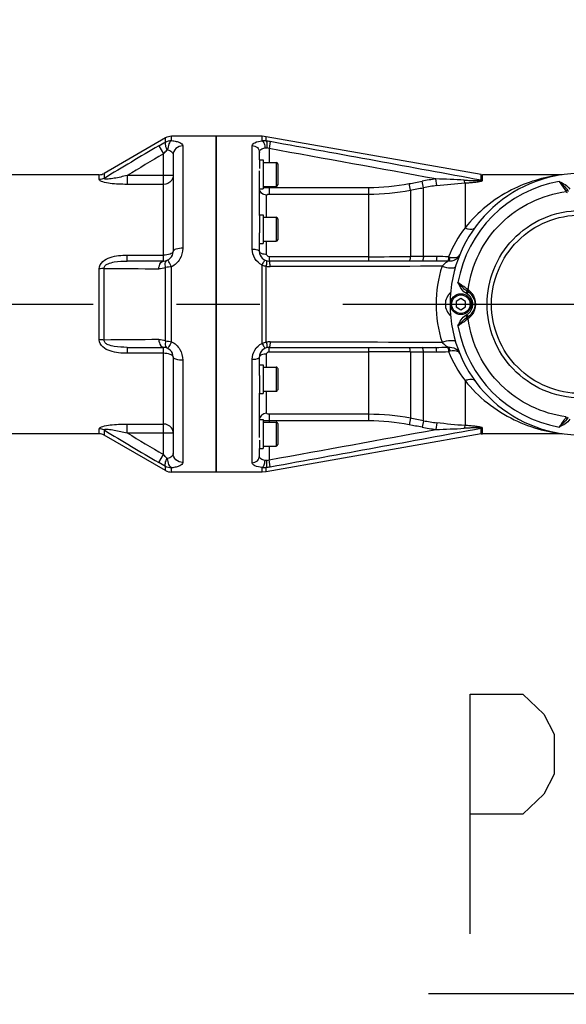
# Model space of a CAD drawing. Header units: millimetres. Extents: x 0 to 8410, y 0 to 5940.
# Tile 117 of 122: x 5089 to 5317, y 4213 to 4624. Entities that reach past the tile are written whole.
import ezdxf

# ---------------------------------------------------------------- set-up
doc = ezdxf.new("R2010")
doc.units = ezdxf.units.MM
doc.header["$LTSCALE"] = 462.55
doc.linetypes.add('CENTER', pattern=[0.6, 0.375, -0.075, 0.075, -0.075])
doc.layers.get('0').update_dxf_attribs({"linetype": 'CONTINUOUS'})
for name, color, linetype in [('204101000016_DXF_AXIS', 7, 'CONTINUOUS'), ('204101000016_DXF_DIMENSION', 7, 'CONTINUOUS'), ('204101000016_DXF_TEXT', 7, 'CONTINUOUS'), ('304102000039DXF_CONTINUOUS_LINE', 7, 'CONTINUOUS'), ('304102000041DXF_CONTINUOUS_LINE', 7, 'CONTINUOUS'), ('304102000042DXF_CONTINUOUS_LINE', 7, 'CONTINUOUS'), ('304106000033DXF_CONTINUOUS_LINE', 7, 'CONTINUOUS'), ('501023000065DXF_CONTINUOUS_LINE', 7, 'CONTINUOUS'), ('501023000125DXF_CONTINUOUS_LINE', 7, 'CONTINUOUS'), ('504021000002DXF_CONTINUOUS_LINE', 7, 'CONTINUOUS')]:
    doc.layers.add(name, color=color, linetype=linetype)
doc.styles.get("Standard").update_dxf_attribs({"font": 'txt', "width": 0.7})
doc.dimstyles.new('DIMSTYLE_3', dxfattribs={"dimtxt": 90, "dimasz": 50, "dimexe": 1.5, "dimexo": 0, "dimgap": 2.25, "dimtad": 0, "dimtih": 1, "dimtoh": 1, "dimdec": 0, "dimdsep": 46, "dimtxsty": 'Standard', "dimblk": '_FILLED', "dimblk1": '_FILLED', "dimblk2": '_FILLED', "dimcen": 0.09, "dimclrt": 5, "dimazin": 2, "dimtfac": 1, "dimtdec": 0, "dimtofl": 0, "dimtmove": 0, "dimatfit": 3, "dimldrblk": '_FILLED', "dimfxl": 1, "dimtolj": 1, "dimarcsym": 0})
doc.dimstyles.new('DIMSTYLE_6', dxfattribs={"dimtxt": 90, "dimasz": 50, "dimexe": 1.5, "dimexo": 0, "dimgap": 2.25, "dimtad": 1, "dimdec": 1, "dimdsep": 46, "dimtxsty": 'Standard', "dimblk": '_FILLED', "dimblk1": '_FILLED', "dimblk2": '_FILLED', "dimcen": 0.09, "dimclrt": 5, "dimazin": 2, "dimtfac": 1, "dimtdec": 1, "dimtofl": 0, "dimtmove": 0, "dimatfit": 3, "dimldrblk": '_FILLED', "dimfxl": 1, "dimtolj": 1, "dimarcsym": 0})

# ---------------------------------------------------------------- blocks, each defined once
blk = doc.blocks.new('*D6')
at = {"layer": '204101000016_DXF_DIMENSION', "color": 2, "linetype": 'Continuous'}
blk.add_line((4579.23, 5487.63), (6606.14, 5487.63), dxfattribs=at)
blk = doc.blocks.new('_FILLED')
at = {"color": 0, "linetype": 'ByBlock'}
blk.add_solid([(0, 0), (-1, 0.17), (-1, -0.17)], dxfattribs=at)
blk = doc.blocks.new('*D18')
at = {"layer": '204101000016_DXF_DIMENSION', "color": 2, "linetype": 'Continuous'}
for p, q in [((4579.23, 4249.2), (4579.23, 4955.3)), ((5692.73, 4684.39), (5692.73, 4955.3)), ((4579.23, 4940.3), (5135.98, 4940.3)), ((5692.73, 4940.3), (5135.98, 4940.3))]:
    blk.add_line(p, q, dxfattribs=at)
at = {"layer": '204101000016_DXF_DIMENSION', "color": 2, "linetype": 'Continuous', "xscale": 50, "yscale": 50, "zscale": 50, "rotation": 180}
blk.add_blockref('_FILLED', (4579.23, 4940.3), dxfattribs=at)
at = {"layer": '204101000016_DXF_DIMENSION', "color": 2, "linetype": 'Continuous', "xscale": 50, "yscale": 50, "zscale": 50}
blk.add_blockref('_FILLED', (5692.73, 4940.3), dxfattribs=at)
blk = doc.blocks.new('*D27')
at = {"layer": '204101000016_DXF_DIMENSION', "color": 2, "linetype": 'Continuous'}
blk.add_line((6431.5, 3635.36), (6431.5, 5618.56), dxfattribs=at)

msp = doc.modelspace()

# ---------------------------------------------------------------- linework, layer by layer
at = {"color": 2, "linetype": 'Continuous'}
msp.add_arc((4579.23457, 3635.35928), 1852.26657, 330, 180, dxfattribs=at)
at = {"layer": '204101000016_DXF_AXIS', "color": 7, "linetype": 'CENTER'}
msp.add_line((4668.45931, 4505.35928), (5819.73459, 4505.35928), dxfattribs=at)
at = {"layer": '204101000016_DXF_TEXT', "color": 2, "linetype": 'Continuous'}
msp.add_line((5399.17504, 4217.79025), (5259.17504, 4217.79025), dxfattribs=at)
at = {"layer": '204101000016_DXF_TEXT', "color": 5, "linetype": 'Continuous'}
msp.add_lwpolyline([(5276.67495, 4242.79016), (5276.67495, 4342.79031), (5298.54998, 4342.79031), (5307.29979, 4334.4568), (5311.67521, 4326.12379), (5311.67521, 4309.45676), (5307.29979, 4301.12375), (5298.54998, 4292.79024), (5276.67495, 4292.79024)], dxfattribs=at)
at = {"layer": '304102000039DXF_CONTINUOUS_LINE', "color": 7, "linetype": 'Continuous'}
for p, q in [((5149.57432, 4574.68941), (5123.94996, 4559.89518)), ((5170.73457, 4575.35928), (5152.07432, 4575.35928)), ((5170.73457, 4435.35928), (5170.73457, 4575.35928)), ((5152.73457, 4567.58474), (5152.73457, 4527.35915)), ((5121.94996, 4559.35928), (4947.82503, 4559.35928)), ((5148.73482, 4523.35928), (5133.55356, 4523.35928)), ((5133.55329, 4487.35928), (5148.73482, 4487.35928)), ((5152.73457, 4483.35942), (5152.73457, 4443.13383)), ((5121.94996, 4451.35928), (4947.82503, 4451.35928)), ((5149.57432, 4436.02916), (5123.94996, 4450.82339)), ((5170.73457, 4435.35928), (5152.07432, 4435.35928))]:
    msp.add_line(p, q, dxfattribs=at)
at = {"layer": '304102000039DXF_CONTINUOUS_LINE', "color": 9, "linetype": 'Continuous'}
for p, q in [((5149.57441, 4572.98363), (5149.57432, 4574.68941)), ((5152.07511, 4573.59343), (5152.07432, 4575.35928)), ((5146.73457, 4571.42217), (5148.73457, 4568.04136)), ((5156.73457, 4571.35592), (5156.73457, 4528.69262)), ((5148.73457, 4559.02492), (5148.73482, 4568.04151)), ((5121.94996, 4557.29078), (5121.94996, 4559.35928)), ((5123.94996, 4559.89518), (5123.94996, 4557.80609)), ((5133.55349, 4559.02492), (5133.55349, 4555.32384)), ((5152.73457, 4559.02492), (5133.55351, 4559.02492)), ((5148.73457, 4523.35928), (5148.73457, 4559.02492)), ((5148.73457, 4555.32384), (5133.55349, 4555.32384)), ((5133.55349, 4523.35928), (5133.55349, 4525.84204)), ((5133.55349, 4525.84204), (5148.73457, 4525.84204)), ((5121.94996, 4490.55659), (5121.94996, 4520.16197)), ((5123.94996, 4490.40972), (5123.94996, 4520.30883)), ((5149.57441, 4490.07458), (5149.57441, 4520.64399)), ((5152.07511, 4489.73555), (5152.07509, 4520.983)), ((5133.55349, 4487.35928), (5133.55349, 4484.87653)), ((5148.73457, 4451.69365), (5148.73457, 4487.35928)), ((5148.73457, 4484.87653), (5133.55349, 4484.87653)), ((5156.73457, 4482.02595), (5156.73457, 4439.36265)), ((5133.55349, 4451.69365), (5133.55349, 4455.39473)), ((5133.55349, 4455.39473), (5148.73457, 4455.39473)), ((5121.94996, 4451.35928), (5121.94996, 4453.42779)), ((5123.94996, 4452.91239), (5123.94996, 4450.82339)), ((5133.55354, 4451.69365), (5152.73457, 4451.69365)), ((5148.73482, 4442.67706), (5148.73457, 4451.69365)), ((5146.73457, 4439.2964), (5148.73457, 4442.67721)), ((5149.57432, 4436.02916), (5149.57441, 4437.73494)), ((5152.07432, 4435.35928), (5152.07509, 4437.12513))]:
    msp.add_line(p, q, dxfattribs=at)
for points in [[(5150.15444, 4569.60471), (5150.23303, 4569.66596), (5150.31774, 4569.69655), (5150.40444, 4569.69445)], [(5150.40444, 4441.02412), (5150.31774, 4441.02202), (5150.23303, 4441.05261), (5150.15444, 4441.11386)]]:
    msp.add_lwpolyline(points, dxfattribs=at)
at = {"layer": '304102000039DXF_CONTINUOUS_LINE', "color": 7, "linetype": 'Continuous'}
for centre, radius, start, end in [((5152.07432, 4570.35928), 5, 90, 120), ((5121.94996, 4563.35928), 4, 270, 300), ((5148.73457, 4527.35928), 4, 270, 359.9980919), ((5148.73457, 4483.35928), 4, 0, 90), ((5121.94996, 4447.35928), 4, 60, 90), ((5152.07432, 4440.35928), 5, 240, 270)]:
    msp.add_arc(centre, radius, start, end, dxfattribs=at)
at = {"layer": '304102000039DXF_CONTINUOUS_LINE', "color": 9, "linetype": 'Continuous'}
for centre, radius, start, end in [((6927.52339, 1565.64703), 3493.69332, 120.64486569, 121.08016746), ((7534.86423, 533.20908), 4687.58854, 120.5993284, 120.81514826), ((5149.07703, 4559.12318), 3.68004, 322.6027919, 326.0508578), ((5184.61162, 10293.43568), 5773.44554, 269.397981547, 269.624104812), ((5184.60882, -1281.81131), 5772.53974, 90.375926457, 90.602085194), ((6927.77143, 7445.50557), 3494.19316, 238.92002409, 239.35526286), ((7534.87232, 8477.51517), 4687.59755, 239.18480276, 239.40062186), ((5149.07698, 4451.59535), 3.6801, 33.9622452, 37.3971911)]:
    msp.add_arc(centre, radius, start, end, dxfattribs=at)
for points in [[(5149.57441, 4572.98363), (5150.32602, 4573.39747), (5151.21733, 4573.61292), (5152.07511, 4573.59353)], [(5146.73457, 4571.42217), (5147.66366, 4571.97332), (5148.60938, 4572.49815), (5149.57441, 4572.98363)], [(5148.73482, 4568.04165), (5149.1891, 4568.57925), (5149.65984, 4569.10396), (5150.15444, 4569.60471)], [(5123.94996, 4557.80615), (5123.34807, 4557.47196), (5122.63841, 4557.29078), (5121.94996, 4557.29078)], [(5152.00061, 4556.88816), (5151.26752, 4555.92914), (5149.94168, 4555.32384), (5148.73457, 4555.32384)], [(5152.73457, 4559.02492), (5152.73457, 4558.34218), (5152.511, 4557.63441), (5152.12974, 4557.06804)], [(5123.94996, 4520.30888), (5123.28971, 4520.20442), (5122.61842, 4520.16201), (5121.94996, 4520.16197)], [(5149.57441, 4520.64399), (5148.67817, 4520.29185), (5147.69748, 4520.10774), (5146.73457, 4520.11438)], [(5152.07509, 4520.98258), (5151.23795, 4520.90028), (5150.40192, 4520.79491), (5149.57441, 4520.64398)], [(5123.94996, 4490.40969), (5123.28972, 4490.51419), (5122.61842, 4490.55659), (5121.94996, 4490.55659)], [(5146.73457, 4490.60418), (5147.69748, 4490.61083), (5148.67818, 4490.42672), (5149.57441, 4490.07458)], [(5149.57441, 4490.07459), (5150.40194, 4489.92366), (5151.23798, 4489.81828), (5152.07511, 4489.73599)], [(5152.00061, 4453.83041), (5151.26752, 4454.78942), (5149.94168, 4455.39473), (5148.73457, 4455.39473)], [(5123.94996, 4452.91242), (5123.34807, 4453.24662), (5122.63841, 4453.4278), (5121.94996, 4453.42779)], [(5152.73457, 4451.69365), (5152.73457, 4452.37666), (5152.51081, 4453.08472), (5152.12927, 4453.65123)], [(5150.15444, 4441.11386), (5149.65984, 4441.61461), (5149.1891, 4442.13932), (5148.73482, 4442.67692)], [(5149.57441, 4437.73494), (5148.60938, 4438.22043), (5147.66366, 4438.74525), (5146.73457, 4439.2964)], [(5152.07509, 4437.12504), (5151.21731, 4437.10565), (5150.326, 4437.32111), (5149.57441, 4437.73494)]]:
    msp.add_open_spline(points, degree=3, dxfattribs=at)
for points, knots in [([(5152.07432, 4573.59335), (5151.54579, 4573.34314), (5150.77032, 4571.93529), (5150.47891, 4570.55219), (5150.40439, 4569.69445)], [0, 0, 0, 0, 0.404471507, 1, 1, 1, 1]), ([(5152.07511, 4573.59343), (5152.74069, 4573.51902), (5153.93546, 4573.31789), (5155.61361, 4572.87488), (5156.73465, 4571.97315), (5156.73457, 4571.35592)], [0, 0, 0, 0, 0.370577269, 0.658464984, 1, 1, 1, 1]), ([(5149.57445, 4572.98335), (5149.34967, 4572.60155), (5149.50465, 4571.32083), (5149.86396, 4570.26141), (5150.15444, 4569.60471)], [0, 0, 0, 0, 0.381572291, 1, 1, 1, 1]), ([(5150.40444, 4569.69445), (5151.03477, 4569.56146), (5152.19123, 4569.20768), (5152.73458, 4568.06035), (5152.73457, 4567.58477)], [0, 0, 0, 0, 0.575293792, 1, 1, 1, 1]), ([(5156.73457, 4571.35592), (5155.72244, 4571.35592), (5153.64595, 4570.60525), (5152.73457, 4568.55555), (5152.73457, 4567.58468)], [0, 0, 0, 0, 0.510401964, 1, 1, 1, 1]), ([(5133.55349, 4555.32384), (5132.36251, 4555.32384), (5130.00161, 4555.3782), (5126.63029, 4555.64311), (5124.006, 4556.12114), (5122.51978, 4556.62487), (5121.94952, 4557.07628), (5121.94996, 4557.29078)], [0, 0, 0, 0, 0.297435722, 0.588165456, 0.849632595, 0.946431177, 1, 1, 1, 1]), ([(5133.55353, 4559.02492), (5132.66734, 4558.80052), (5130.88056, 4558.3802), (5128.29484, 4557.81716), (5125.96028, 4557.56693), (5124.79347, 4557.39382), (5123.88653, 4557.62541), (5123.94997, 4557.8061)], [0, 0, 0, 0, 0.278721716, 0.555721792, 0.823925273, 0.941609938, 1, 1, 1, 1]), ([(5156.73457, 4528.69262), (5156.73464, 4527.15171), (5155.91649, 4523.96997), (5153.49675, 4521.6761), (5152.07509, 4520.983)], [0, 0, 0, 0, 0.493481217, 1, 1, 1, 1]), ([(5156.73457, 4528.69262), (5155.78286, 4528.69261), (5154.52429, 4528.61824), (5152.73457, 4527.86058), (5152.73457, 4527.35928)], [0, 0, 0, 0, 0.654994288, 1, 1, 1, 1]), ([(5121.94996, 4520.16197), (5121.94988, 4521.28053), (5123.25482, 4523.53962), (5126.49164, 4524.98337), (5129.97391, 4525.71959), (5132.36078, 4525.84203), (5133.55349, 4525.84204)], [0, 0, 0, 0, 0.239618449, 0.490053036, 0.744495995, 1, 1, 1, 1]), ([(5152.73457, 4527.35928), (5152.73457, 4526.82974), (5151.02699, 4525.92027), (5149.68891, 4525.84204), (5148.73457, 4525.84204)], [0, 0, 0, 0, 0.356861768, 1, 1, 1, 1]), ([(5123.94996, 4520.30883), (5123.89575, 4520.73654), (5124.37853, 4521.65211), (5125.98957, 4522.47125), (5129.06501, 4523.23893), (5131.76875, 4523.35928), (5133.55361, 4523.35928)], [0, 0, 0, 0, 0.120521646, 0.247950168, 0.501048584, 1, 1, 1, 1]), ([(5146.73457, 4520.11438), (5146.77706, 4520.54847), (5146.97134, 4521.76587), (5147.85825, 4523.35928), (5148.73457, 4523.35928)], [0, 0, 0, 0, 0.332315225, 1, 1, 1, 1]), ([(5149.5743, 4520.64397), (5149.50251, 4520.99559), (5149.35879, 4521.94967), (5149.51959, 4523.37874), (5150.15444, 4523.61979)], [0, 0, 0, 0, 0.34575588, 1, 1, 1, 1]), ([(5152.07432, 4520.9825), (5151.89057, 4521.3625), (5151.55224, 4522.02948), (5151.05337, 4522.95288), (5150.73372, 4523.39464), (5150.48441, 4523.76125), (5150.40444, 4523.72452)], [0, 0, 0, 0, 0.39137787, 0.709381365, 0.918404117, 1, 1, 1, 1]), ([(5133.55349, 4484.87653), (5132.36062, 4484.87649), (5129.97345, 4484.99894), (5126.49101, 4485.73573), (5123.25447, 4487.17957), (5121.94981, 4489.43836), (5121.94996, 4490.55659)], [0, 0, 0, 0, 0.255539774, 0.510011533, 0.760449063, 1, 1, 1, 1]), ([(5133.55315, 4487.35928), (5131.76807, 4487.35928), (5129.06399, 4487.47943), (5125.98855, 4488.24783), (5124.37792, 4489.06715), (5123.89578, 4489.98237), (5123.94996, 4490.40972)], [0, 0, 0, 0, 0.499033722, 0.752153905, 0.879576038, 1, 1, 1, 1]), ([(5146.73457, 4490.60418), (5146.77705, 4490.1701), (5146.97134, 4488.9527), (5147.85825, 4487.35929), (5148.73457, 4487.35929)], [0, 0, 0, 0, 0.332315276, 1, 1, 1, 1]), ([(5149.57445, 4490.07466), (5149.50266, 4489.72304), (5149.35891, 4488.76898), (5149.51959, 4487.33986), (5150.15444, 4487.0988)], [0, 0, 0, 0, 0.345751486, 1, 1, 1, 1]), ([(5152.07432, 4489.73611), (5151.89058, 4489.35608), (5151.55229, 4488.68906), (5151.05341, 4487.76563), (5150.73376, 4487.32379), (5150.48438, 4486.95721), (5150.40439, 4486.99394)], [0, 0, 0, 0, 0.391367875, 0.709369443, 0.918395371, 1, 1, 1, 1]), ([(5152.07511, 4489.73555), (5153.49676, 4489.04244), (5155.91649, 4486.74858), (5156.73464, 4483.56685), (5156.73457, 4482.02595)], [0, 0, 0, 0, 0.506519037, 1, 1, 1, 1]), ([(5152.73457, 4483.35928), (5152.73457, 4483.88883), (5151.02699, 4484.7983), (5149.68891, 4484.87653), (5148.73457, 4484.87653)], [0, 0, 0, 0, 0.356861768, 1, 1, 1, 1]), ([(5156.73457, 4482.02595), (5155.78286, 4482.02595), (5154.52428, 4482.10032), (5152.73457, 4482.85799), (5152.73457, 4483.35928)], [0, 0, 0, 0, 0.654993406, 1, 1, 1, 1]), ([(5121.94996, 4453.42779), (5121.94999, 4453.64218), (5122.51865, 4454.09407), (5124.00635, 4454.5966), (5126.62949, 4455.07558), (5130.00137, 4455.3403), (5132.36237, 4455.39472), (5133.55349, 4455.39473)], [0, 0, 0, 0, 0.053540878, 0.150344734, 0.41178997, 0.702532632, 1, 1, 1, 1]), ([(5123.94996, 4452.91239), (5123.88656, 4453.09291), (5124.79266, 4453.32474), (5125.95943, 4453.15155), (5128.294, 4452.90171), (5130.88013, 4452.33844), (5132.66723, 4451.91808), (5133.55358, 4451.69363)], [0, 0, 0, 0, 0.058333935, 0.17596023, 0.444184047, 0.721229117, 1, 1, 1, 1]), ([(5152.73457, 4443.13379), (5152.73458, 4442.65822), (5152.19123, 4441.51089), (5151.03476, 4441.15711), (5150.40444, 4441.02412)], [0, 0, 0, 0, 0.424706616, 1, 1, 1, 1]), ([(5156.73457, 4439.36265), (5155.72244, 4439.36265), (5153.64595, 4440.11331), (5152.73457, 4442.16301), (5152.73457, 4443.13389)], [0, 0, 0, 0, 0.510401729, 1, 1, 1, 1]), ([(5149.5743, 4437.73496), (5149.34954, 4438.11683), (5149.50461, 4439.39761), (5149.86394, 4440.45712), (5150.15444, 4441.11386)], [0, 0, 0, 0, 0.381584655, 1, 1, 1, 1]), ([(5152.07432, 4437.12508), (5151.54577, 4437.37534), (5150.77028, 4438.7832), (5150.47891, 4440.16637), (5150.40444, 4441.02412)], [0, 0, 0, 0, 0.404487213, 1, 1, 1, 1]), ([(5156.73457, 4439.36265), (5156.73465, 4438.74542), (5155.6136, 4437.84367), (5153.93544, 4437.40069), (5152.74066, 4437.19953), (5152.07509, 4437.12513)], [0, 0, 0, 0, 0.341534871, 0.629426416, 1, 1, 1, 1])]:
    msp.add_open_spline(points, degree=3, knots=knots, dxfattribs=at)
at = {"layer": '304102000041DXF_CONTINUOUS_LINE', "color": 7, "linetype": 'Continuous'}
for p, q in [((5170.73457, 4575.35928), (5170.73457, 4435.35928)), ((5189.85968, 4575.35928), (5170.73457, 4575.35928)), ((5191.59617, 4575.20736), (5189.85968, 4575.35928)), ((5281.21662, 4559.40486), (5191.59617, 4575.20736)), ((5188.73457, 4565.48587), (5188.73457, 4568.64459)), ((5188.73457, 4542.40714), (5188.73457, 4560.98681)), ((5281.21662, 4559.40486), (5281.73755, 4559.35928)), ((5314.9536, 4559.35928), (5281.73755, 4559.35928)), ((5188.73457, 4527.35873), (5188.73457, 4535.1006)), ((5262.33633, 4523.35928), (5192.73456, 4523.35928)), ((5192.73457, 4487.35928), (5262.33633, 4487.35928)), ((5188.73457, 4475.61794), (5188.73457, 4483.35985)), ((5188.73457, 4449.73177), (5188.73457, 4468.31143)), ((5281.21661, 4451.31371), (5191.59617, 4435.51121)), ((5281.21661, 4451.31371), (5281.73755, 4451.35928)), ((5314.96422, 4451.35928), (5281.73755, 4451.35928)), ((5188.73457, 4442.07398), (5188.73457, 4445.2327)), ((5189.85968, 4435.35928), (5170.73457, 4435.35928)), ((5191.59617, 4435.51121), (5189.85968, 4435.35928))]:
    msp.add_line(p, q, dxfattribs=at)
at = {"layer": '304102000041DXF_CONTINUOUS_LINE', "color": 9, "linetype": 'Continuous'}
for p, q in [((5189.86031, 4573.4311), (5189.85968, 4575.35928)), ((5191.59588, 4573.38043), (5191.5962, 4575.20736)), ((5185.73457, 4528.34436), (5185.73457, 4571.47801)), ((5193.25552, 4573.12772), (5192.73457, 4570.24921)), ((5192.73457, 4570.24921), (5192.73457, 4564.48587)), ((5262.69015, 4554.81199), (5262.33635, 4557.57591)), ((5281.2166, 4558.80621), (5281.21662, 4559.40486)), ((5281.2166, 4557.0231), (5281.2166, 4558.80621)), ((5281.73755, 4556.97953), (5281.73755, 4559.35928)), ((5192.73457, 4554.48587), (5192.73457, 4551.26693)), ((5192.73457, 4554.02138), (5234.30058, 4554.02138)), ((5234.30058, 4523.35928), (5234.30058, 4554.02138)), ((5251.66539, 4552.89632), (5251.14445, 4555.62238)), ((5251.66539, 4552.89632), (5251.66539, 4525.22033)), ((5257.11862, 4553.92867), (5256.59767, 4556.6629)), ((5257.11861, 4525.24009), (5257.11861, 4553.92867)), ((5274.48158, 4555.93189), (5274.48281, 4537.22304)), ((5191.73457, 4541.60928), (5191.73457, 4550.8482)), ((5192.73457, 4551.26693), (5234.30058, 4551.26693)), ((5191.73457, 4526.114), (5191.73457, 4531.60928)), ((5234.30058, 4525.17061), (5192.73457, 4525.17061)), ((5192.73457, 4525.17061), (5192.73457, 4523.35928)), ((5257.11861, 4525.24009), (5251.66539, 4525.22033)), ((5189.86032, 4489.04281), (5189.86027, 4521.6758)), ((5191.59588, 4489.48841), (5191.59589, 4521.23016)), ((5267.50514, 4523.25377), (5267.27468, 4523.26487)), ((5192.73457, 4485.54796), (5192.73457, 4487.35928)), ((5234.30058, 4456.69718), (5234.30058, 4487.35928)), ((5267.50493, 4487.4648), (5267.2739, 4487.45367)), ((5191.73457, 4479.10928), (5191.73457, 4484.60457)), ((5192.73457, 4485.54796), (5234.30058, 4485.54796)), ((5251.66539, 4485.49824), (5251.66539, 4457.82225)), ((5251.66539, 4485.49824), (5257.11861, 4485.47848)), ((5257.11861, 4456.7899), (5257.11861, 4485.47848)), ((5185.73457, 4439.24056), (5185.73457, 4482.37421)), ((5274.48344, 4473.49479), (5274.48362, 4454.78655)), ((5191.73457, 4459.87037), (5191.73457, 4469.10928)), ((5234.30058, 4459.45164), (5192.73457, 4459.45164)), ((5192.73457, 4459.45164), (5192.73457, 4456.2327)), ((5234.30058, 4456.69718), (5192.73457, 4456.69718)), ((5251.66539, 4457.82225), (5251.14445, 4455.09619)), ((5257.11862, 4456.7899), (5256.59767, 4454.05567)), ((5262.69015, 4455.90658), (5262.33635, 4453.14266)), ((5281.21662, 4451.91478), (5281.2166, 4453.69547)), ((5281.21661, 4451.31371), (5281.21662, 4451.91478)), ((5281.73755, 4451.35928), (5281.73755, 4453.73903)), ((5192.73457, 4446.2327), (5192.73456, 4440.46936)), ((5193.25552, 4437.5908), (5192.73457, 4440.46936)), ((5189.85968, 4435.35928), (5189.86025, 4437.28748)), ((5191.5962, 4435.51121), (5191.59589, 4437.33814))]:
    msp.add_line(p, q, dxfattribs=at)
for points in [[(5281.73755, 4556.97953), (5281.56311, 4556.98439), (5281.38927, 4556.99892), (5281.2166, 4557.0231)], [(5281.73755, 4453.73903), (5281.56311, 4453.73418), (5281.38927, 4453.71964), (5281.2166, 4453.69547)]]:
    msp.add_lwpolyline(points, dxfattribs=at)
for centre, radius, start, end in [((5190.49309, 4565.34735), 8.10842, 82.1831859, 94.4739374), ((5188.0744, 4544.67725), 28.9184, 79.6789687, 83.0055499), ((5189.51584, 4560.1319), 10.61697, 72.3520344, 77.6514435), ((-51.34949, -24427.73557), 29468.34809, 79.611692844, 79.749245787), ((1067.12496, -18211.4611), 23155.18174, 79.514105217, 79.735376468), ((5274.44384, 4462.983), 95.36462, 97.2939568, 100.7856993), ((5254.90066, 4226.06257), 331.59672, 86.6667237, 88.7150978), ((5234.24986, 4643.96183), 89.94046, 270.0323063, 280.8268665), ((5234.25525, 4645.09534), 93.82843, 270.0276787, 280.6933743), ((5274.44836, 4462.63421), 92.9247, 97.2694018, 100.7481552), ((5317.66789, 4504.79045), 54.00753, 143.093095, 157.9413837), ((5234.12765, 7617.51222), 3092.34162, 270.00320411, 270.32494611), ((5262.6936, 4455.78752), 69.4602, 85.9381391, 90.0028591), ((5285.94428, 4609.20523), 86.10553, 257.7095242, 258.0976934), ((5194.12156, 4534.66343), 13.66863, 251.8348459, 259.351774), ((5193.24763, 4527.7663), 6.74162, 255.8177511, 270.0669806), ((5262.26123, 4390.22744), 133.13186, 87.8418564, 89.9676779), ((5312.97002, 4505.3593), 50.60333, 161.7811096, 198.2187445), ((5194.12079, 4476.05856), 13.66513, 100.6477299, 108.165178), ((5193.24764, 4482.95224), 6.74165, 89.933038, 104.1822568), ((5262.26147, 4620.47476), 133.1155, 270.0322237, 272.1579689), ((5234.12765, 1393.20631), 3092.34166, 89.67505389, 89.99679588), ((5262.69077, 4554.96114), 69.49029, 269.9994722, 274.0646393), ((5285.69701, 4402.77937), 84.8161, 101.915238, 102.3093942), ((5317.43491, 4505.78475), 53.7352, 202.0109878, 216.935029), ((5234.25525, 4365.62322), 93.82843, 79.3066258, 89.9723212), ((5234.24986, 4366.75674), 89.94046, 79.1731335, 89.9676936), ((5274.44843, 4548.08478), 92.92512, 259.2518486, 262.7305904), ((-51.3542, 33438.48005), 29468.37442, 280.250754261, 280.388307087), ((1067.12636, 27222.17204), 23155.17398, 280.264623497, 280.485894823), ((5274.44394, 4547.73621), 95.36526, 259.2143125, 262.7060314), ((5254.90475, 4784.55445), 331.4951, 271.2845882, 273.3335903), ((5189.51574, 4450.58706), 10.61738, 282.3486637, 287.6478512), ((5190.49304, 4445.37223), 8.10943, 265.5246043, 277.8162033), ((5188.07439, 4466.04139), 28.91847, 276.9944632, 280.3210244)]:
    msp.add_arc(centre, radius, start, end, dxfattribs=at)
at = {"layer": '304102000041DXF_CONTINUOUS_LINE', "color": 7, "linetype": 'Continuous'}
for centre, start, end in [((5192.73457, 4527.35928), 180.0079357, 269.9998999), ((5192.73457, 4483.35928), 90, 180)]:
    msp.add_arc(centre, 4, start, end, dxfattribs=at)
at = {"layer": '304102000041DXF_CONTINUOUS_LINE', "color": 9, "linetype": 'Continuous'}
for points, knots in [([(5185.73457, 4571.47801), (5185.73421, 4572.02005), (5187.31588, 4573.20469), (5188.81963, 4573.31368), (5189.86031, 4573.4311)], [0, 0, 0, 0, 0.341049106, 1, 1, 1, 1]), ([(5189.85968, 4573.43099), (5190.2497, 4573.23473), (5190.81527, 4572.18454), (5191.03443, 4571.15264), (5191.09178, 4570.51364)], [0, 0, 0, 0, 0.404950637, 1, 1, 1, 1]), ([(5191.59614, 4573.38026), (5191.81951, 4573.09211), (5191.87724, 4572.03911), (5191.85678, 4571.10406), (5191.7864, 4570.50325)], [0, 0, 0, 0, 0.376051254, 1, 1, 1, 1]), ([(5185.73457, 4571.47801), (5186.49387, 4571.47801), (5188.05258, 4570.91289), (5188.73457, 4569.37365), (5188.73457, 4568.64435)], [0, 0, 0, 0, 0.510076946, 1, 1, 1, 1]), ([(5188.73457, 4568.64467), (5188.73452, 4569.07826), (5189.37091, 4570.12912), (5190.46879, 4570.39561), (5191.09178, 4570.51364)], [0, 0, 0, 0, 0.406112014, 1, 1, 1, 1]), ([(5274.18096, 4557.0983), (5274.79323, 4557.06209), (5276.01669, 4556.99407), (5277.53999, 4556.92631), (5278.76232, 4556.88682), (5279.63818, 4556.87782), (5280.43706, 4556.86735), (5280.8484, 4556.92784), (5281.23179, 4556.93611), (5281.2166, 4557.0231)], [0, 0, 0, 0, 0.26061195, 0.520264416, 0.649365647, 0.777316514, 0.901147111, 0.962476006, 1, 1, 1, 1]), ([(5274.48344, 4555.93201), (5274.4518, 4555.99645), (5274.30836, 4556.37363), (5274.23429, 4556.77206), (5274.18096, 4557.0983)], [0, 0, 0, 0, 0.178430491, 1, 1, 1, 1]), ([(5274.48158, 4555.93189), (5275.16382, 4555.97089), (5276.52539, 4556.05752), (5278.49068, 4556.23169), (5280.17536, 4556.42218), (5281.1128, 4556.6523), (5281.73786, 4556.80631), (5281.73755, 4556.97953)], [0, 0, 0, 0, 0.277394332, 0.550931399, 0.813313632, 0.929683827, 1, 1, 1, 1]), ([(5314.27801, 4559.26409), (5307.22023, 4558.33613), (5292.14164, 4553.78492), (5279.63802, 4543.76228), (5274.48281, 4537.22304)], [0, 0, 0, 0, 0.460881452, 1, 1, 1, 1]), ([(5191.73457, 4550.8482), (5190.99336, 4550.8482), (5189.49094, 4551.34719), (5188.76126, 4552.79563), (5188.73616, 4553.48953)], [0, 0, 0, 0, 0.516320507, 1, 1, 1, 1]), ([(5190.27414, 4553.92919), (5190.45824, 4553.9448), (5191.2772, 4554.00154), (5192.09848, 4554.02162), (5192.73457, 4554.02138)], [0, 0, 0, 0, 0.225084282, 1, 1, 1, 1]), ([(5191.73457, 4550.8482), (5191.73449, 4550.90577), (5191.94672, 4551.26297), (5192.41265, 4551.267), (5192.73457, 4551.26693)], [0, 0, 0, 0, 0.151703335, 1, 1, 1, 1]), ([(5274.48344, 4537.22378), (5274.89919, 4537.02825), (5276.12848, 4536.5327), (5277.99117, 4536.49042), (5278.5382, 4537.24854)], [0, 0, 0, 0, 0.329507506, 1, 1, 1, 1]), ([(5189.86027, 4521.6758), (5188.61341, 4522.2626), (5186.47108, 4524.22649), (5185.73426, 4527.00131), (5185.73457, 4528.34436)], [0, 0, 0, 0, 0.506428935, 1, 1, 1, 1]), ([(5185.73457, 4528.34436), (5186.44819, 4528.34436), (5187.38571, 4528.28843), (5188.73457, 4527.73304), (5188.73457, 4527.35928)], [0, 0, 0, 0, 0.656274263, 1, 1, 1, 1]), ([(5191.73457, 4526.114), (5191.01709, 4526.114), (5189.96779, 4526.18106), (5188.73457, 4526.94463), (5188.73457, 4527.35928)], [0, 0, 0, 0, 0.633741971, 1, 1, 1, 1]), ([(5251.66539, 4525.22033), (5251.63036, 4524.76547), (5251.55177, 4524.25393), (5251.34351, 4523.35928), (5251.14445, 4523.35928)], [0, 0, 0, 0, 0.696215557, 1, 1, 1, 1]), ([(5257.11862, 4525.24009), (5257.08404, 4524.78066), (5257.00471, 4524.26526), (5256.79856, 4523.35928), (5256.59767, 4523.35928)], [0, 0, 0, 0, 0.696370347, 1, 1, 1, 1]), ([(5262.69013, 4525.24772), (5262.66688, 4524.7886), (5262.56017, 4524.32792), (5262.52264, 4523.35928), (5262.33633, 4523.35928)], [0, 0, 0, 0, 0.711601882, 1, 1, 1, 1]), ([(5267.61515, 4525.07316), (5267.59175, 4524.86402), (5267.5042, 4524.26049), (5267.45088, 4523.62766), (5267.27417, 4523.26488)], [0, 0, 0, 0, 0.34275793, 1, 1, 1, 1]), ([(5272.24467, 4525.87762), (5271.90426, 4525.04235), (5270.48397, 4523.54805), (5268.49697, 4523.17199), (5267.5051, 4523.25395)], [0, 0, 0, 0, 0.475417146, 1, 1, 1, 1]), ([(5268.18557, 4524.9509), (5268.14266, 4524.7533), (5267.98612, 4524.17246), (5267.80905, 4523.52891), (5267.5051, 4523.25378)], [0, 0, 0, 0, 0.330297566, 1, 1, 1, 1]), ([(5268.1855, 4524.95105), (5268.65419, 4524.85252), (5269.99033, 4524.65105), (5271.88517, 4524.99729), (5272.24467, 4525.87762)], [0, 0, 0, 0, 0.334958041, 1, 1, 1, 1]), ([(5189.85968, 4521.67611), (5190.1036, 4522.18824), (5190.45494, 4522.91564), (5190.84569, 4523.47139), (5191.03194, 4523.73938), (5191.09187, 4523.7124)], [0, 0, 0, 0, 0.709271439, 0.917829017, 1, 1, 1, 1]), ([(5191.59615, 4521.23008), (5191.70656, 4521.75508), (5191.84228, 4522.49313), (5191.87258, 4523.15932), (5191.85013, 4523.45774), (5191.78637, 4523.47331)], [0, 0, 0, 0, 0.706427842, 0.913578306, 1, 1, 1, 1]), ([(5193.25552, 4521.02469), (5193.23272, 4521.58758), (5193.13355, 4522.19394), (5192.97954, 4523.35929), (5192.73457, 4523.35927)], [0, 0, 0, 0, 0.696936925, 1, 1, 1, 1]), ([(5267.50514, 4523.25377), (5267.30816, 4523.16429), (5266.34733, 4522.59708), (5265.49909, 4521.84987), (5264.90341, 4521.18034)], [0, 0, 0, 0, 0.194467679, 1, 1, 1, 1]), ([(5264.9035, 4521.18042), (5266.11683, 4520.77767), (5267.70307, 4520.38477), (5270.367, 4520.46891), (5270.55872, 4521.10449)], [0, 0, 0, 0, 0.658203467, 1, 1, 1, 1]), ([(5185.73457, 4482.37421), (5185.73426, 4483.71727), (5186.47109, 4486.49211), (5188.61344, 4488.45602), (5189.86032, 4489.04281)], [0, 0, 0, 0, 0.493571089, 1, 1, 1, 1]), ([(5189.85968, 4489.04239), (5190.1036, 4488.53032), (5190.45494, 4487.803), (5190.84563, 4487.24732), (5191.03188, 4486.97938), (5191.09178, 4487.00636)], [0, 0, 0, 0, 0.709291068, 0.917838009, 1, 1, 1, 1]), ([(5191.59614, 4489.4885), (5191.70656, 4488.96348), (5191.84229, 4488.22539), (5191.8726, 4487.55918), (5191.85016, 4487.26074), (5191.7864, 4487.24517)], [0, 0, 0, 0, 0.706425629, 0.913578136, 1, 1, 1, 1]), ([(5193.25552, 4489.69388), (5193.23271, 4489.131), (5193.13354, 4488.52463), (5192.97955, 4487.35928), (5192.73457, 4487.35928)], [0, 0, 0, 0, 0.696933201, 1, 1, 1, 1]), ([(5251.66539, 4485.49824), (5251.63036, 4485.9531), (5251.55177, 4486.46464), (5251.34351, 4487.35928), (5251.14445, 4487.35928)], [0, 0, 0, 0, 0.696215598, 1, 1, 1, 1]), ([(5257.11862, 4485.47848), (5257.08404, 4485.93791), (5257.00471, 4486.45331), (5256.79856, 4487.35928), (5256.59767, 4487.35928)], [0, 0, 0, 0, 0.696370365, 1, 1, 1, 1]), ([(5262.69013, 4485.47085), (5262.66688, 4485.92997), (5262.56017, 4486.39065), (5262.52264, 4487.35928), (5262.33633, 4487.35928)], [0, 0, 0, 0, 0.711602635, 1, 1, 1, 1]), ([(5264.90326, 4489.53839), (5265.12224, 4489.29224), (5265.90689, 4488.5076), (5266.79207, 4487.78864), (5267.50493, 4487.4648)], [0, 0, 0, 0, 0.296160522, 1, 1, 1, 1]), ([(5264.90352, 4489.53811), (5266.11684, 4489.94084), (5267.70315, 4490.33366), (5270.36699, 4490.24969), (5270.55882, 4489.61411)], [0, 0, 0, 0, 0.658191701, 1, 1, 1, 1]), ([(5267.2741, 4487.45368), (5267.31284, 4487.37412), (5267.48416, 4486.7797), (5267.55653, 4486.1682), (5267.61501, 4485.64556)], [0, 0, 0, 0, 0.144031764, 1, 1, 1, 1]), ([(5267.50508, 4487.46464), (5268.49685, 4487.54659), (5270.48352, 4487.17058), (5271.90409, 4485.67677), (5272.24441, 4484.84157)], [0, 0, 0, 0, 0.524586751, 1, 1, 1, 1]), ([(5267.50508, 4487.4648), (5267.57906, 4487.39784), (5267.92907, 4486.88151), (5268.07641, 4486.27034), (5268.1855, 4485.76803)], [0, 0, 0, 0, 0.162574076, 1, 1, 1, 1]), ([(5185.73457, 4482.37421), (5186.44819, 4482.37421), (5187.3857, 4482.43014), (5188.73457, 4482.98553), (5188.73457, 4483.35928)], [0, 0, 0, 0, 0.656274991, 1, 1, 1, 1]), ([(5191.73457, 4484.60457), (5191.01709, 4484.60456), (5189.9678, 4484.53749), (5188.73457, 4483.77394), (5188.73457, 4483.35928)], [0, 0, 0, 0, 0.633744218, 1, 1, 1, 1]), ([(5272.24441, 4484.84157), (5272.14472, 4485.08575), (5271.08986, 4486.21057), (5269.34928, 4486.01265), (5268.18544, 4485.76789)], [0, 0, 0, 0, 0.181509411, 1, 1, 1, 1]), ([(5274.48344, 4473.4948), (5274.89919, 4473.69032), (5276.12847, 4474.18587), (5277.99116, 4474.22814), (5278.53818, 4473.47001)], [0, 0, 0, 0, 0.329508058, 1, 1, 1, 1]), ([(5274.48344, 4473.49479), (5279.89238, 4466.63375), (5290.39013, 4458.45082), (5304.13063, 4453.39103), (5310.96601, 4451.95536), (5313.90319, 4451.45313), (5315.03529, 4451.35942)], [0, 0, 0, 0, 0.555878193, 0.810751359, 0.927722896, 1, 1, 1, 1]), ([(5191.73457, 4459.87037), (5190.99335, 4459.87037), (5189.49095, 4459.37137), (5188.76126, 4457.92294), (5188.73616, 4457.22904)], [0, 0, 0, 0, 0.516321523, 1, 1, 1, 1]), ([(5192.73457, 4459.45164), (5192.60668, 4459.45161), (5192.27277, 4459.47376), (5191.73425, 4459.62727), (5191.73457, 4459.87037)], [0, 0, 0, 0, 0.34472735, 1, 1, 1, 1]), ([(5192.73457, 4456.69718), (5192.09848, 4456.69695), (5191.2772, 4456.71703), (5190.45824, 4456.77377), (5190.27414, 4456.78938)], [0, 0, 0, 0, 0.774915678, 1, 1, 1, 1]), ([(5274.48344, 4454.78657), (5274.4518, 4454.72212), (5274.30836, 4454.34494), (5274.23429, 4453.94651), (5274.18097, 4453.62027)], [0, 0, 0, 0, 0.178431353, 1, 1, 1, 1]), ([(5281.73755, 4453.73903), (5281.73771, 4453.91172), (5281.11416, 4454.06619), (5280.17688, 4454.29605), (5278.49247, 4454.48673), (5276.52723, 4454.6609), (5275.1658, 4454.74756), (5274.48362, 4454.78655)], [0, 0, 0, 0, 0.070118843, 0.186520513, 0.448968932, 0.722552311, 1, 1, 1, 1]), ([(5281.2166, 4453.69547), (5281.23138, 4453.78087), (5280.8469, 4453.79197), (5280.43574, 4453.84999), (5279.63428, 4453.84118), (5278.75958, 4453.83154), (5277.53796, 4453.79227), (5276.01556, 4453.72441), (5274.79285, 4453.65645), (5274.18096, 4453.62027)], [0, 0, 0, 0, 0.036828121, 0.099730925, 0.223158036, 0.351042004, 0.480073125, 0.739556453, 1, 1, 1, 1]), ([(5185.73457, 4439.24056), (5186.49387, 4439.24056), (5188.05258, 4439.80568), (5188.73457, 4441.34492), (5188.73457, 4442.07422)], [0, 0, 0, 0, 0.510077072, 1, 1, 1, 1]), ([(5191.09178, 4440.20492), (5190.46879, 4440.32297), (5189.37091, 4440.58944), (5188.73452, 4441.64031), (5188.73457, 4442.0739)], [0, 0, 0, 0, 0.593887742, 1, 1, 1, 1]), ([(5189.86025, 4437.28748), (5188.81959, 4437.40491), (5187.31586, 4437.5139), (5185.73421, 4438.69853), (5185.73457, 4439.24056)], [0, 0, 0, 0, 0.658949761, 1, 1, 1, 1]), ([(5189.85968, 4437.28785), (5190.24969, 4437.48398), (5190.81534, 4438.53412), (5191.0345, 4439.56594), (5191.09187, 4440.20492)], [0, 0, 0, 0, 0.404923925, 1, 1, 1, 1]), ([(5191.59615, 4437.33827), (5191.81949, 4437.62646), (5191.87723, 4438.67944), (5191.85676, 4439.61452), (5191.78637, 4440.21532)], [0, 0, 0, 0, 0.376063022, 1, 1, 1, 1])]:
    msp.add_open_spline(points, degree=3, knots=knots, dxfattribs=at)
for points in [[(5191.09178, 4570.51364), (5191.3193, 4570.5567), (5191.56011, 4570.55251), (5191.78637, 4570.50325)], [(5251.14445, 4555.62238), (5252.96209, 4555.96972), (5254.77984, 4556.31656), (5256.59767, 4556.6629)], [(5251.66539, 4552.89632), (5253.48305, 4553.24087), (5255.30079, 4553.58498), (5257.11861, 4553.92867)], [(5262.69015, 4554.81199), (5266.60658, 4555.31157), (5270.54025, 4555.69976), (5274.48158, 4555.9319)], [(5192.73457, 4525.17061), (5192.27631, 4525.17034), (5191.73429, 4525.65574), (5191.73457, 4526.114)], [(5262.69013, 4525.24772), (5260.83296, 4525.2457), (5258.97578, 4525.24318), (5257.11861, 4525.24009)], [(5264.90349, 4521.18033), (5241.02086, 4521.11626), (5217.13819, 4521.06676), (5193.25552, 4521.02468)], [(5193.25552, 4489.69388), (5217.13818, 4489.65181), (5241.02083, 4489.60246), (5264.90345, 4489.53839)], [(5191.73457, 4484.60457), (5191.73429, 4485.06282), (5192.27631, 4485.54823), (5192.73457, 4485.54796)], [(5257.11861, 4485.47848), (5258.97579, 4485.47539), (5260.83296, 4485.47287), (5262.69013, 4485.47085)], [(5256.59767, 4454.05567), (5254.77984, 4454.40201), (5252.96209, 4454.74885), (5251.14445, 4455.09619)], [(5257.11861, 4456.7899), (5255.30079, 4457.13359), (5253.48305, 4457.4777), (5251.66539, 4457.82225)], [(5274.48362, 4454.78655), (5270.5416, 4455.01868), (5266.60725, 4455.40691), (5262.69015, 4455.90658)], [(5191.78637, 4440.21532), (5191.56011, 4440.16606), (5191.3193, 4440.16187), (5191.09178, 4440.20492)]]:
    msp.add_open_spline(points, degree=3, dxfattribs=at)
at = {"layer": '304102000042DXF_CONTINUOUS_LINE', "color": 9, "linetype": 'Continuous'}
for p, q in [((5275.26077, 4510.67429), (5274.82774, 4509.92429)), ((5275.23457, 4509.68941), (5274.82774, 4509.92429)), ((5275.73457, 4510.55544), (5275.23457, 4509.68941)), ((5275.32775, 4510.79032), (5275.26077, 4510.67429)), ((5274.82773, 4500.79427), (5275.23457, 4501.02916)), ((5275.32774, 4499.92825), (5274.82773, 4500.79427)), ((5275.73457, 4500.16313), (5275.23457, 4501.02916))]:
    msp.add_line(p, q, dxfattribs=at)
at = {"layer": '304102000042DXF_CONTINUOUS_LINE', "color": 7, "linetype": 'Continuous'}
for p, q in [((5275.32535, 4510.7917), (5275.73463, 4510.5554)), ((5275.73465, 4500.16318), (5275.32562, 4499.92703))]:
    msp.add_line(p, q, dxfattribs=at)
for centre, radius, start, end in [((5322.73457, 4505.35928), 54.5, 90, 270), ((5272.73457, 4505.35928), 6, 300.0008594, 59.9993334)]:
    msp.add_arc(centre, radius, start, end, dxfattribs=at)
at = {"layer": '304102000042DXF_CONTINUOUS_LINE', "color": 9, "linetype": 'Continuous'}
for centre, radius, start, end in [((5322.74457, 4505.34955), 52.00002, 99.9867299, 170.0132889), ((5564.12204, 4727.15478), 302.98502, 214.2663995, 215.1428597), ((5320.66837, 4555.78564), 5.26524, 215.1889593, 221.2970177), ((5322.49497, 4556.48431), 7.1312, 215.8207081, 219.6400912), ((5093.45671, 4253.15822), 316.13462, 54.8763482, 55.7163162), ((5272.30868, 4507.4259), 5.26475, 48.6970563, 54.8122381), ((5272.73457, 4505.35928), 4.99998, 300, 60), ((5271.59562, 4505.58199), 7.15312, 48.0939461, 54.1629804), ((5271.57149, 4505.55394), 7.19011, 45.4995415, 48.1000907), ((5271.5167, 4505.50193), 7.26561, 36.4637622, 45.4788507), ((5272.30846, 4503.29296), 5.26512, 305.1879203, 311.3022346), ((5271.60979, 4505.11861), 7.13026, 305.8289976, 309.6454022), ((5271.57728, 4505.15722), 7.18073, 309.6485435, 311.8891013), ((5271.52233, 4505.21283), 7.25882, 311.9189137, 323.4604163), ((5322.74503, 4505.36861), 52.00006, 189.9856326, 260.0121123), ((5100.45634, 4747.45338), 303.84083, 304.2667161, 305.1406019), ((5320.66808, 4454.93314), 5.26488, 138.7023761, 144.8111526), ((5574.17264, 4276.60298), 315.21037, 144.8741003, 145.7166371)]:
    msp.add_arc(centre, radius, start, end, dxfattribs=at)
for points, knots in [([(5313.72654, 4556.56164), (5314.38812, 4555.97505), (5315.62802, 4554.7655), (5316.87484, 4553.5086), (5317.30329, 4552.76654)], [0, 0, 0, 0, 0.507843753, 1, 1, 1, 1]), ([(5313.72672, 4556.56166), (5314.58766, 4556.19733), (5316.22478, 4555.32318), (5317.70553, 4554.06982), (5318.16931, 4553.26655)], [0, 0, 0, 0, 0.501962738, 1, 1, 1, 1]), ([(5275.78278, 4511.38103), (5276.4522, 4516.5745), (5279.53697, 4526.78929), (5288.85644, 4539.63629), (5301.67928, 4548.6924), (5311.68088, 4551.66312), (5316.71253, 4552.31141)], [0, 0, 0, 0, 0.253392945, 0.505260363, 0.754504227, 1, 1, 1, 1]), ([(5322.73525, 4466.29453), (5317.40069, 4466.29444), (5306.81929, 4468.49465), (5293.86747, 4477.5706), (5285.56854, 4490.50228), (5282.7275, 4505.35929), (5285.56854, 4520.2163), (5293.86748, 4533.14798), (5306.81929, 4542.22392), (5317.4007, 4544.42413), (5322.73526, 4544.42404)], [0, 0, 0, 0, 0.131237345, 0.257147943, 0.379474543, 0.499999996, 0.62052545, 0.74285205, 0.868762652, 1, 1, 1, 1]), ([(5322.73457, 4468.15543), (5317.89818, 4468.15559), (5308.11687, 4470.08926), (5295.74927, 4478.36096), (5287.4671, 4490.74713), (5284.56258, 4505.35912), (5287.46691, 4519.97114), (5295.74895, 4532.35749), (5308.11669, 4540.62924), (5317.8981, 4542.56297), (5322.73457, 4542.56314)], [0, 0, 0, 0, 0.124935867, 0.249936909, 0.374968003, 0.499998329, 0.625028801, 0.750059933, 0.8750623, 1, 1, 1, 1]), ([(5274.82774, 4509.92429), (5273.62796, 4510.61703), (5272.57629, 4512.315), (5271.71546, 4513.93685), (5271.53246, 4514.36738)], [0, 0, 0, 0, 0.747569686, 1, 1, 1, 1]), ([(5275.32432, 4510.79229), (5274.58304, 4511.22075), (5273.32736, 4512.46685), (5272.11944, 4513.70643), (5271.53273, 4514.367)], [0, 0, 0, 0, 0.492149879, 1, 1, 1, 1]), ([(5277.35994, 4509.81999), (5278.29146, 4508.5597), (5279.34668, 4505.35231), (5278.28583, 4502.1479), (5277.3544, 4500.89109)], [0, 0, 0, 0, 0.500454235, 1, 1, 1, 1]), ([(5271.53271, 4496.35174), (5271.89782, 4497.21232), (5272.77074, 4498.84994), (5274.02449, 4500.33049), (5274.82773, 4500.79427)], [0, 0, 0, 0, 0.501963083, 1, 1, 1, 1]), ([(5271.53273, 4496.35157), (5272.11925, 4497.01239), (5273.32761, 4498.2518), (5274.58336, 4499.49806), (5275.32476, 4499.92653)], [0, 0, 0, 0, 0.507835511, 1, 1, 1, 1]), ([(5316.71255, 4458.40716), (5311.6809, 4459.05544), (5301.6793, 4462.02616), (5288.85645, 4471.08227), (5279.53697, 4483.92926), (5276.45221, 4494.14405), (5275.78278, 4499.33752)], [0, 0, 0, 0, 0.245495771, 0.494739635, 0.746607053, 1, 1, 1, 1]), ([(5317.30132, 4457.94861), (5316.87285, 4457.20731), (5315.62748, 4455.95076), (5314.38559, 4454.74539), (5313.72654, 4454.15693)], [0, 0, 0, 0, 0.492150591, 1, 1, 1, 1])]:
    msp.add_open_spline(points, degree=3, knots=knots, dxfattribs=at)
for points in [[(5316.36533, 4552.75138), (5316.76396, 4552.85668), (5317.33227, 4552.71635), (5317.53845, 4552.3593)], [(5275.34262, 4511.7286), (5275.23727, 4511.32996), (5275.37749, 4510.76159), (5275.73453, 4510.55536)], [(5275.78371, 4511.38086), (5275.70489, 4510.98979), (5275.87293, 4510.48861), (5276.19866, 4510.25828)], [(5275.34257, 4498.98996), (5275.23722, 4499.3886), (5275.37749, 4499.95698), (5275.73455, 4500.16317)], [(5275.78368, 4499.33769), (5275.70486, 4499.72877), (5275.87292, 4500.22996), (5276.19867, 4500.46027)], [(5316.36533, 4457.96724), (5316.76397, 4457.86193), (5317.33227, 4458.00221), (5317.53849, 4458.35924)], [(5318.16931, 4457.45202), (5317.24729, 4455.85514), (5315.41914, 4454.88733), (5313.72614, 4454.15664)]]:
    msp.add_open_spline(points, degree=3, dxfattribs=at)
at = {"layer": '304106000033DXF_CONTINUOUS_LINE', "color": 7, "linetype": 'Continuous'}
msp.add_arc((5272.73457, 4505.35928), 6.5, 131.1826463, 228.8173537, dxfattribs=at)
at = {"layer": '501023000065DXF_CONTINUOUS_LINE', "color": 7, "linetype": 'Continuous'}
for p, q in [((5272.73457, 4507.66869), (5270.73457, 4506.51398)), ((5274.73457, 4506.51398), (5272.73457, 4507.66869)), ((5270.73457, 4506.51398), (5270.73457, 4504.20458)), ((5270.73457, 4504.20458), (5272.73457, 4503.04988)), ((5272.73457, 4503.04988), (5274.73457, 4504.20458)), ((5274.73457, 4504.20458), (5274.73457, 4506.51398))]:
    msp.add_line(p, q, dxfattribs=at)
msp.add_circle((5272.73457, 4505.35928), 4.36, dxfattribs=at)
at = {"layer": '501023000065DXF_CONTINUOUS_LINE', "color": 9, "linetype": 'Continuous'}
msp.add_circle((5272.73457, 4505.35928), 3.86, dxfattribs=at)
at = {"layer": '501023000125DXF_CONTINUOUS_LINE', "color": 7, "linetype": 'Continuous'}
for p, q in [((5190.33457, 4564.48587), (5195.73457, 4564.48587)), ((5196.33457, 4563.88587), (5196.33457, 4555.08587)), ((5190.33457, 4554.48587), (5195.73457, 4554.48587)), ((5190.33457, 4541.60928), (5195.73457, 4541.60928)), ((5196.33457, 4541.00928), (5196.33457, 4532.20928)), ((5190.33457, 4531.60928), (5195.73457, 4531.60928)), ((5190.33457, 4479.10928), (5195.73457, 4479.10928)), ((5196.33457, 4478.50928), (5196.33457, 4469.70929)), ((5190.33457, 4469.10928), (5195.73457, 4469.10928)), ((5190.33457, 4456.2327), (5195.73457, 4456.2327)), ((5196.33457, 4455.6327), (5196.33457, 4446.8327)), ((5190.33457, 4446.2327), (5195.73457, 4446.2327))]:
    msp.add_line(p, q, dxfattribs=at)
at = {"layer": '501023000125DXF_CONTINUOUS_LINE', "color": 9, "linetype": 'Continuous'}
for p, q in [((5195.73457, 4564.48587), (5195.73457, 4554.48587)), ((5195.73457, 4541.60928), (5195.73457, 4531.60928)), ((5195.73457, 4479.10928), (5195.73457, 4469.10928)), ((5195.73457, 4456.2327), (5195.73457, 4446.2327))]:
    msp.add_line(p, q, dxfattribs=at)
at = {"layer": '501023000125DXF_CONTINUOUS_LINE', "color": 7, "linetype": 'Continuous'}
for centre, start, end in [((5195.73457, 4563.88587), 0, 90), ((5195.73457, 4555.08587), 270, 360), ((5195.73457, 4541.00928), 0, 90), ((5195.73457, 4532.20928), 270, 360), ((5195.73457, 4478.50928), 359.9999907, 90), ((5195.73457, 4469.70928), 270, 0.0000093), ((5195.73457, 4455.6327), 359.9999907, 90), ((5195.73457, 4446.8327), 270, 0.0000093)]:
    msp.add_arc(centre, 0.6, start, end, dxfattribs=at)
at = {"layer": '504021000002DXF_CONTINUOUS_LINE', "color": 7, "linetype": 'Continuous'}
for p, q in [((5188.73457, 4565.48587), (5188.73457, 4561.97836)), ((5188.73457, 4565.48587), (5190.33457, 4565.48587)), ((5190.33457, 4565.48587), (5190.33457, 4553.48587)), ((5188.73457, 4553.48587), (5190.33457, 4553.48587)), ((5188.73457, 4542.60928), (5190.33457, 4542.60928)), ((5188.73457, 4542.40714), (5188.73457, 4535.1006)), ((5190.33457, 4542.60928), (5190.33457, 4530.60928)), ((5188.73457, 4530.60928), (5190.33457, 4530.60928)), ((5188.73457, 4480.10928), (5190.33457, 4480.10928)), ((5190.33457, 4480.10928), (5190.33457, 4468.10928)), ((5188.73457, 4475.61794), (5188.73457, 4468.31143)), ((5188.73457, 4468.10928), (5190.33457, 4468.10928)), ((5188.73457, 4457.2327), (5190.33457, 4457.2327)), ((5190.33457, 4457.2327), (5190.33457, 4445.2327)), ((5188.73457, 4448.74021), (5188.73457, 4445.2327)), ((5188.73457, 4445.2327), (5190.33457, 4445.2327))]:
    msp.add_line(p, q, dxfattribs=at)

# ---------------------------------------------------------------- dimensions: what is measured, and where the dimension line sits
at = {"layer": '204101000016_DXF_DIMENSION', "color": 2, "linetype": 'Continuous'}
for feature_location, offset, dtype, origin, override, picture, middle in [((6431.50114, 3635.35928), (0, 1983.2024), 1, (4430.23457, 3292.35928), {"dimgap": 22.500034, "dimtad": 1, "dimtih": 0, "dimtoh": 0}, '*D27', (6409.00114, 5663.56169)), ((4579.23457, 5487.62585), (2026.90216, 0), 0, (4579.23457, 3097.35928), {"dimgap": 22.500078, "dimtad": 1, "dimtih": 0, "dimtoh": 0}, '*D6', (6651.13673, 5510.12585))]:
    dim = msp.add_ordinate_dim(feature_location=feature_location, offset=offset, dtype=dtype, origin=origin, dimstyle='DIMSTYLE_3', override=override, dxfattribs=at)
    dim.commit()
    dim.dimension.update_dxf_attribs({"geometry": picture, "text_midpoint": middle})
dim = msp.add_linear_dim(base=(5692.73457, 4940.29832), p1=(4579.23457, 4249.20351), p2=(5692.73457, 4684.39433), dimstyle='DIMSTYLE_6', dxfattribs=at)
dim.commit()
dim.dimension.update_dxf_attribs({"geometry": '*D18', "text_midpoint": (5041.35086, 4940.29832), "dimtype": 160})

doc.saveas('drawing.dxf')
